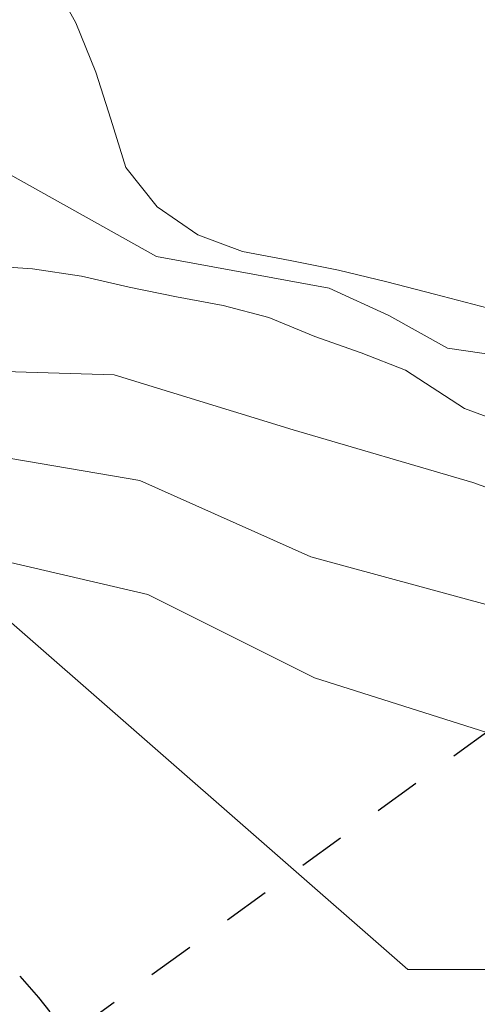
# Model space of a CAD drawing. Header units: metres. Extents: x -373759 to -373409, y 810976 to 811228.
# Tile 48 of 153: x -373657 to -373647, y 811127 to 811149. Entities that reach past the tile are written whole.
import ezdxf

# ---------------------------------------------------------------- set-up
doc = ezdxf.new("R2010")
doc.units = ezdxf.units.M
doc.header["$XCLIPFRAME"] = 2
doc.linetypes.add('TRAÇO 1mm', pattern=[2, 1, -1])
doc.layers.add('A-FLOR', color=7, linetype='Continuous', lineweight=5)
for name, color, linetype, lineweight, true_color in [('BASE ALAMEDA JULIO MULLER 1_explodidoR01_dwg', 7, 'Continuous', 5, 0x767676), ('Curva_Intermediária', 7, 'Continuous', 9, 0x656565), ('Curva_Mestra', 7, 'Continuous', 40, 0xa55200), ('Rio_Perene', 150, 'Continuous', 211, 0x007fff)]:
    doc.layers.add(name, color=color, linetype=linetype, lineweight=lineweight, true_color=true_color)
picture_1 = doc.add_image_def('image1.jpg', size_in_pixel=(999, 584))

# ---------------------------------------------------------------- blocks, each defined once
blk = doc.blocks.new('BASE ALAMEDA JULIO MULLER 1_explodidoR01_dwg-478056-PISTA INFERIOR PARTE 1')
at = {"layer": 'Curva_Intermediária', "color": 9, "lineweight": 5, "true_color": 0xc0c0c0, "flags": 128}
for points in [[(-12343, 920177), (-14382, 921090), (-15402, 922110), (-16475, 923023), (-19857, 924687), (-23829, 928661), (-25510, 929227), (-26382, 929731), (-27294, 930219), (-28262, 930691), (-29190, 931091), (-30182, 931499), (-31127, 931939), (-32086, 932251), (-33070, 932563), (-34014, 932995)], [(-12021, 918029), (-14382, 919747), (-15374, 920883), (-16190, 921499), (-17054, 922107), (-17887, 922771), (-18767, 923283), (-19678, 923739), (-20598, 924211), (-21519, 924723), (-22486, 925155), (-23478, 925515), (-24414, 925955), (-25350, 926459), (-26270, 926867), (-27222, 927347), (-28110, 927843), (-29039, 928259), (-29998, 928651), (-30950, 929131), (-31887, 929547), (-32838, 929947), (-33735, 930507), (-34583, 931075)], [(1432, 910335), (-3396, 911362), (-7108, 912946), (-11592, 915988), (-14646, 918171), (-18046, 920307), (-21422, 922491), (-25247, 923707), (-28791, 925611), (-32519, 927219), (-36063, 929211), (-39782, 930739), (-43735, 931643), (-47703, 932523), (-51286, 934435), (-55270, 934795), (-59238, 935435), (-63206, 936003), (-67159, 936731), (-71174, 936931), (-74686, 938891), (-77541, 939387), (-78649, 939941)], [(-36142, 926987), (-32431, 925323), (-28990, 923259), (-25166, 921907), (-21510, 920163), (-18422, 917587), (-14943, 915491), (-11490, 913009), (-7247, 911190), (-3460, 909522), (-142, 909363), (1426, 908937), (1900, 908718), (4020, 908094), (5988, 907606), (8621, 907054)]]:
    blk.add_lwpolyline(points, dxfattribs=at)
at = {"layer": 'Curva_Mestra', "color": 9, "lineweight": 5, "true_color": 0xc0c0c0, "flags": 128}
blk.add_lwpolyline([(8532, 905151), (3410, 905835), (1415, 906302), (-926, 906851), (-4686, 908235), (-8422, 909683), (-11710, 911971), (-15694, 912851), (-19054, 915067), (-22014, 917763), (-25526, 919699), (-29102, 921579), (-32855, 923043), (-36502, 924763)], dxfattribs=at)
at = {"layer": 'Rio_Perene', "color": 9, "lineweight": 5, "true_color": 0xc0c0c0, "flags": 128}
blk.add_lwpolyline([(-20414, 931099), (-20157, 929979), (-20029, 928843), (-19997, 927787), (-19965, 926699), (-19549, 925707), (-18877, 924891), (-18046, 924283), (-17117, 923819), (-16173, 923339), (-15245, 922811), (-14333, 922283), (-13309, 921675)], dxfattribs=at)

msp = doc.modelspace()

# ---------------------------------------------------------------- linework, layer by layer
at = {"color": 6, "linetype": 'TRAÇO 1mm', "lineweight": 30}
msp.add_line((-373656.01, 811126.957), (-373626.613, 811148.262), dxfattribs=at)
msp.add_circle((-373669.878, 811116.884), 16.912, dxfattribs=at)
at = {"layer": 'A-FLOR'}
for p, q in [((-373648.898, 811128.239), (-373658.345, 811136.498)), ((-373601.375, 811128.239), (-373648.898, 811128.239))]:
    msp.add_line(p, q, dxfattribs=at)

# ---------------------------------------------------------------- block references
at = {"layer": 'BASE ALAMEDA JULIO MULLER 1_explodidoR01_dwg', "color": 9, "true_color": 0xc0c0c0, "xscale": 0.0009999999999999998, "yscale": 0.0009999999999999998, "zscale": 0.0009999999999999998, "rotation": 15.8306522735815}
msp.add_blockref('BASE ALAMEDA JULIO MULLER 1_explodidoR01_dwg-478056-PISTA INFERIOR PARTE 1', (-373382.942, 810259.336), dxfattribs=at)

# ---------------------------------------------------------------- pictures from other files: only their frames are drawn
image = msp.add_image(picture_1, insert=(-373760.797, 810990.663), size_in_units=(351.808, 205.662))
image.set_boundary_path([(4.5384, 95.013), (998.5, 423.353)])
image.dxf.flags = 15

doc.saveas('drawing.dxf')
